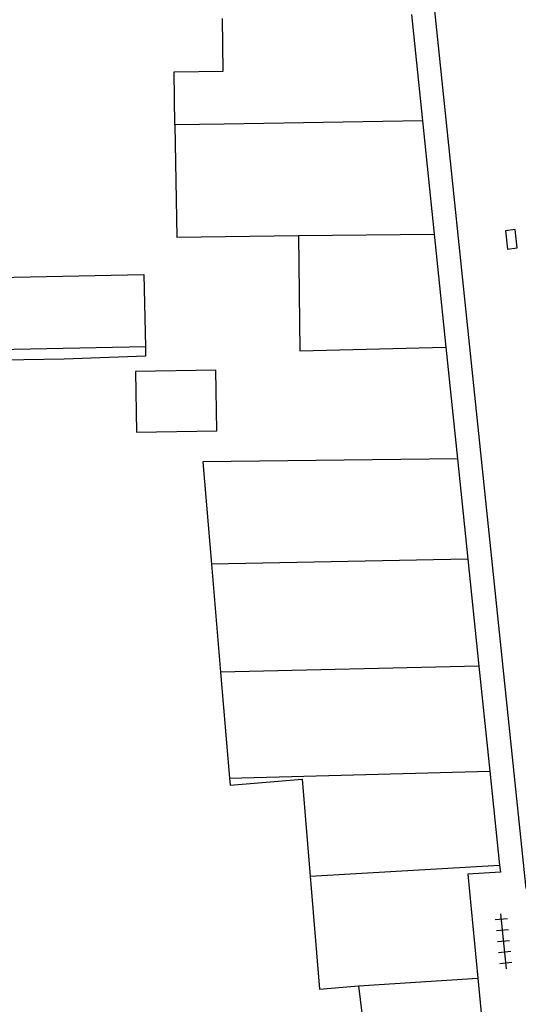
# Model space of a CAD drawing. Header units: metres. Extents: x 134521 to 134907, y 396000 to 396359.
# Tile 59 of 101: x 134745 to 134765, y 396130 to 396170. Entities that reach past the tile are written whole.
import ezdxf

# ---------------------------------------------------------------- set-up
doc = ezdxf.new("R2010")
doc.units = ezdxf.units.M
doc.header["$MEASUREMENT"] = 0

msp = doc.modelspace()

# ---------------------------------------------------------------- linework, layer by layer
at = {"color": 251}
for p, q in [((134761.194, 396177.221), (134765.652, 396134.347)), ((134753.323, 396167.621), (134753.288, 396169.772)), ((134760.994, 396169.929), (134761.444, 396165.6)), ((134751.322, 396167.588), (134753.323, 396167.621)), ((134751.357, 396165.436), (134751.322, 396167.588)), ((134753.358, 396165.469), (134751.357, 396165.436)), ((134751.357, 396165.436), (134751.432, 396160.865)), ((134761.444, 396165.6), (134753.358, 396165.469)), ((134761.444, 396165.6), (134761.923, 396160.988)), ((134751.432, 396160.865), (134756.396, 396160.929)), ((134756.396, 396160.929), (134761.923, 396160.988)), ((134756.396, 396160.929), (134756.452, 396156.234)), ((134761.923, 396160.988), (134762.4, 396156.39)), ((134737.006, 396159.072), (134750.091, 396159.34)), ((134750.091, 396159.34), (134750.151, 396156.393)), ((134750.151, 396156.393), (134729.761, 396156.003)), ((134750.151, 396156.393), (134750.159, 396156.016)), ((134756.452, 396156.234), (134762.4, 396156.39)), ((134762.4, 396156.39), (134762.872, 396151.841)), ((134746.838, 396155.893), (134744.371, 396155.853)), ((134750.159, 396156.016), (134746.838, 396155.893)), ((134753.028, 396155.446), (134749.745, 396155.393)), ((134749.745, 396155.393), (134749.786, 396152.926)), ((134753.069, 396152.979), (134753.028, 396155.446)), ((134749.786, 396152.926), (134753.069, 396152.979)), ((134762.872, 396151.841), (134752.495, 396151.716)), ((134752.495, 396151.716), (134752.846, 396147.543)), ((134762.872, 396151.841), (134763.297, 396147.746)), ((134763.297, 396147.746), (134752.846, 396147.543)), ((134763.297, 396147.746), (134763.749, 396143.393)), ((134752.846, 396147.543), (134753.214, 396143.157)), ((134763.749, 396143.393), (134753.214, 396143.157)), ((134763.749, 396143.393), (134764.194, 396139.113)), ((134753.214, 396143.157), (134753.577, 396138.839)), ((134753.577, 396138.839), (134764.194, 396139.113)), ((134764.194, 396139.113), (134764.591, 396135.289)), ((134753.577, 396138.839), (134753.602, 396138.547)), ((134753.602, 396138.547), (134756.542, 396138.789)), ((134756.542, 396138.789), (134756.869, 396134.847)), ((134756.869, 396134.847), (134764.591, 396135.289)), ((134764.591, 396135.289), (134764.62, 396135.01)), ((134756.869, 396134.847), (134757.251, 396130.238)), ((134764.62, 396135.01), (134763.29, 396134.92)), ((134763.29, 396134.92), (134763.697, 396130.694)), ((134764.864, 396131.073), (134764.636, 396133.311)), ((134764.908, 396133.113), (134764.41, 396133.062)), ((134764.953, 396132.665), (134764.456, 396132.614)), ((134764.999, 396132.217), (134764.501, 396132.167)), ((134765.044, 396131.77), (134764.547, 396131.719)), ((134765.09, 396131.322), (134764.592, 396131.271)), ((134758.836, 396130.385), (134763.697, 396130.694)), ((134763.697, 396130.694), (134764.08, 396126.72)), ((134757.251, 396130.238), (134758.836, 396130.385)), ((134758.836, 396130.385), (134759.34, 396126.26))]:
    msp.add_line(p, q, dxfattribs=at)
at = {"color": 251, "flags": 128}
msp.add_lwpolyline([(134765.268, 396160.795), (134765.228, 396161.168), (134764.83, 396161.125), (134764.91, 396160.38), (134765.308, 396160.422), (134765.268, 396160.795)], dxfattribs=at)

doc.saveas('drawing.dxf')
